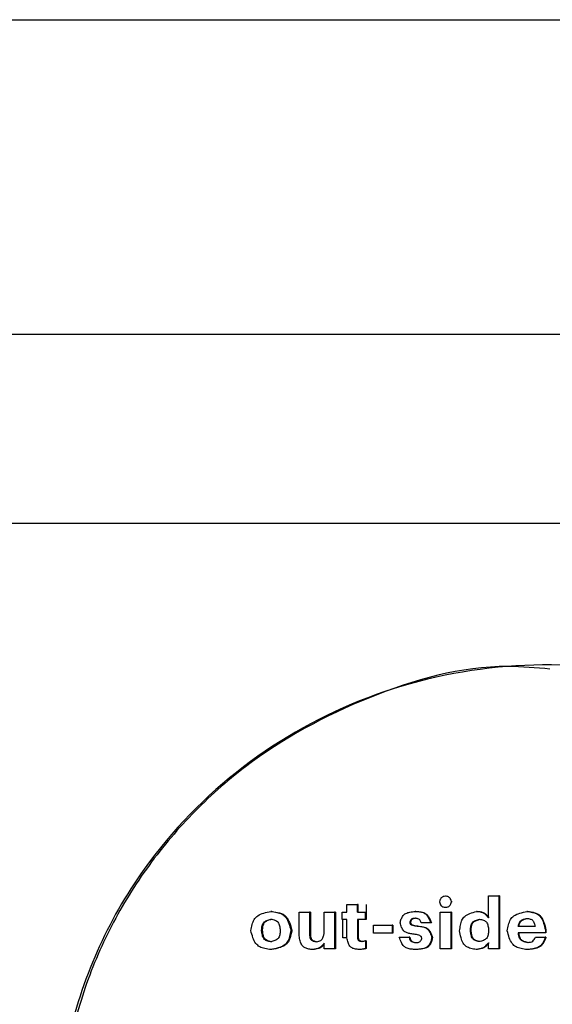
# Model space of a CAD drawing. Header units: millimetres. Extents: x -235 to 665, y -472 to 1260.
# Tile 8 of 18: x 182 to 199, y -436 to -405. Entities that reach past the tile are written whole.
import ezdxf

# ---------------------------------------------------------------- set-up
doc = ezdxf.new("R2010")
doc.units = ezdxf.units.MM

msp = doc.modelspace()

# ---------------------------------------------------------------- linework, layer by layer
at = {"color": 8, "linetype": 'Continuous', "lineweight": 25}
for p, q in [((-235.34, -405.023), (664.66, -405.023)), ((642.66, -421.023), (-213.34, -421.023))]:
    msp.add_line(p, q, dxfattribs=at)
at = {"color": 7, "linetype": 'Continuous', "lineweight": 25}
for p, q in [((654.66, -415.023), (-225.34, -415.023)), ((195.872, -432.854), (195.85, -432.854)), ((197.212, -433.535), (197.212, -432.836)), ((197.212, -432.836), (197.544, -432.836)), ((197.544, -432.836), (197.544, -434.522)), ((197.564, -432.836), (197.544, -432.836)), ((197.564, -432.836), (197.564, -434.522)), ((192.722, -433.362), (192.722, -433.111)), ((192.722, -433.111), (193.054, -433.111)), ((193.054, -433.362), (193.054, -433.111)), ((193.079, -433.111), (193.054, -433.111)), ((193.079, -433.362), (193.079, -433.111)), ((193.332, -433.111), (193.332, -433.362)), ((195.853, -433.204), (195.875, -433.204)), ((196.064, -433.029), (196.042, -433.029)), ((190.34, -433.335), (190.311, -433.335)), ((191.206, -434.109), (191.206, -433.362)), ((191.206, -433.362), (191.537, -433.362)), ((191.537, -433.362), (191.537, -434.065)), ((191.564, -433.362), (191.537, -433.362)), ((191.564, -433.362), (191.564, -434.065)), ((191.998, -434.042), (191.998, -433.362)), ((191.998, -433.362), (192.33, -433.362)), ((192.33, -433.362), (192.33, -434.522)), ((192.356, -433.362), (192.33, -433.362)), ((192.356, -433.362), (192.356, -434.522)), ((192.568, -433.59), (192.568, -433.362)), ((192.568, -433.362), (192.722, -433.362)), ((192.645, -433.59), (192.568, -433.59)), ((192.594, -434.178), (192.594, -433.59)), ((192.722, -434.178), (192.722, -433.59)), ((193.054, -433.362), (193.307, -433.362)), ((193.054, -433.59), (193.054, -434.149)), ((193.307, -433.59), (193.054, -433.59)), ((193.079, -433.59), (193.079, -434.149)), ((193.307, -433.362), (193.307, -433.59)), ((193.307, -433.362), (193.332, -433.362)), ((193.332, -433.59), (193.307, -433.59)), ((193.332, -433.362), (193.332, -433.59)), ((194.909, -433.335), (194.886, -433.335)), ((195.687, -434.522), (195.687, -433.362)), ((195.687, -433.362), (196.019, -433.362)), ((196.019, -433.362), (196.019, -434.522)), ((196.041, -433.362), (196.019, -433.362)), ((196.041, -433.362), (196.041, -434.522)), ((196.853, -433.335), (196.832, -433.335)), ((198.453, -433.335), (198.434, -433.335)), ((193.564, -434.025), (193.564, -433.77)), ((193.564, -433.77), (194.154, -433.77)), ((194.154, -433.77), (194.154, -434.025)), ((194.178, -433.77), (194.154, -433.77)), ((194.178, -433.77), (194.178, -434.025)), ((194.741, -433.674), (194.718, -433.674)), ((194.974, -433.801), (194.951, -433.801)), ((195.384, -433.694), (195.077, -433.694)), ((190.016, -433.947), (190.016, -433.929)), ((190.045, -433.929), (190.016, -433.929)), ((190.045, -433.947), (190.016, -433.947)), ((190.045, -433.947), (190.045, -433.929)), ((190.606, -433.934), (190.606, -433.949)), ((190.974, -433.937), (190.947, -433.937)), ((190.972, -433.929), (190.974, -433.937)), ((190.972, -433.947), (190.974, -433.937)), ((191.564, -434.065), (191.537, -434.065)), ((193.079, -434.149), (193.054, -434.149)), ((194.154, -434.025), (193.564, -434.025)), ((194.178, -434.025), (194.154, -434.025)), ((194.386, -434.158), (194.697, -434.158)), ((194.72, -434.158), (194.697, -434.158)), ((195.441, -434.164), (195.418, -434.164)), ((196.643, -433.952), (196.643, -433.934)), ((196.664, -433.934), (196.643, -433.934)), ((196.664, -433.952), (196.643, -433.952)), ((196.664, -433.952), (196.664, -433.934)), ((197.221, -433.929), (197.221, -433.947)), ((199.022, -434.014), (198.153, -434.014)), ((198.704, -434.156), (199.02, -434.156)), ((199.038, -434.156), (199.02, -434.156)), ((199.022, -433.925), (199.022, -434.014)), ((199.04, -433.925), (199.022, -433.925)), ((199.04, -434.014), (199.022, -434.014)), ((199.04, -433.925), (199.04, -434.014)), ((191.998, -434.522), (191.998, -434.34)), ((192.33, -434.522), (191.998, -434.522)), ((192.356, -434.522), (192.33, -434.522)), ((193.314, -434.264), (193.314, -434.513)), ((193.339, -434.264), (193.314, -434.264)), ((193.339, -434.513), (193.314, -434.513)), ((193.339, -434.264), (193.339, -434.513)), ((196.019, -434.522), (195.687, -434.522)), ((196.041, -434.522), (196.019, -434.522)), ((197.212, -434.522), (197.212, -434.329)), ((197.544, -434.522), (197.212, -434.522)), ((197.564, -434.522), (197.544, -434.522)), ((190.337, -434.546), (190.309, -434.546)), ((191.643, -434.546), (191.616, -434.546)), ((193.137, -434.544), (193.111, -434.544)), ((194.934, -434.546), (194.911, -434.546)), ((196.846, -434.546), (196.825, -434.546)), ((198.462, -434.546), (198.443, -434.546))]:
    msp.add_line(p, q, dxfattribs=at)
at = {"color": 7, "linetype": 'Continuous', "lineweight": 25, "flags": 128}
msp.add_lwpolyline([(195.406, -433.694), (195.394, -433.694), (195.384, -433.694)], dxfattribs=at)
at = {"color": 7, "linetype": 'Continuous', "lineweight": 25}
for points, knots in [([(210.223, -430.026), (209.662, -429.517), (208.54, -428.5), (206.598, -427.306), (204.517, -426.388), (201.599, -425.579), (197.783, -425.348), (193.312, -426.344), (189.307, -428.569), (186.459, -431.493), (184.699, -434.567), (183.763, -437.463), (183.444, -440.488), (183.755, -443.515), (184.684, -446.413), (186.436, -449.491), (189.275, -452.424), (193.276, -454.658), (197.743, -455.666), (201.56, -455.446), (204.481, -454.644), (206.563, -453.731), (208.508, -452.542), (209.633, -451.528), (210.196, -451.021)], [0, 0, 0, 0, 0.031296, 0.062593, 0.09389, 0.125189, 0.187632, 0.250072, 0.312501, 0.374924, 0.416626, 0.458307, 0.500001, 0.541694, 0.58337, 0.625079, 0.687501, 0.74993, 0.81237, 0.874814, 0.906112, 0.937409, 0.968705, 1, 1, 1, 1]), ([(199.166, -425.64), (198.724, -425.601), (196.779, -425.429), (193.36, -426.404), (190.026, -428.195), (187.771, -430.214), (186.312, -431.955), (185.135, -433.901), (184.271, -436.005), (183.742, -438.219), (183.563, -440.489), (183.736, -442.759), (184.259, -444.974), (185.118, -447.081), (186.678, -449.671), (189.334, -452.439), (193.322, -454.6), (196.762, -455.585), (198.73, -455.414), (199.194, -455.373)], [0, 0, 0, 0, 0.027724, 0.121832, 0.215964, 0.263177, 0.310405, 0.357646, 0.404901, 0.452164, 0.499433, 0.546702, 0.593967, 0.641221, 0.688462, 0.782647, 0.87678, 0.970887, 1, 1, 1, 1]), ([(196.042, -433.029), (196.036, -433.005), (196.024, -432.96), (195.995, -432.908), (195.958, -432.879), (195.914, -432.859), (195.852, -432.85), (195.79, -432.859), (195.746, -432.879), (195.719, -432.899), (195.698, -432.927), (195.677, -432.969), (195.668, -433.005), (195.662, -433.029)], [0, 0, 0, 0, 0.128184, 0.24736, 0.303414, 0.369689, 0.499681, 0.629716, 0.690414, 0.752006, 0.805125, 0.871777, 1, 1, 1, 1]), ([(195.662, -433.029), (195.668, -433.052), (195.679, -433.098), (195.708, -433.15), (195.745, -433.178), (195.789, -433.198), (195.852, -433.208), (195.913, -433.199), (195.957, -433.179), (195.984, -433.159), (196.005, -433.131), (196.026, -433.089), (196.036, -433.053), (196.042, -433.029)], [0, 0, 0, 0, 0.128178, 0.247376, 0.303408, 0.369677, 0.49971, 0.629699, 0.690382, 0.75201, 0.805132, 0.87181, 1, 1, 1, 1]), ([(189.674, -433.946), (189.686, -433.882), (189.71, -433.76), (189.768, -433.59), (189.898, -433.453), (190.09, -433.381), (190.235, -433.351), (190.311, -433.335)], [0, 0, 0, 0, 0.202459, 0.380556, 0.544238, 0.760907, 1, 1, 1, 1]), ([(190.016, -433.929), (190.02, -433.884), (190.025, -433.818), (190.05, -433.736), (190.08, -433.686), (190.126, -433.648), (190.202, -433.609), (190.267, -433.591), (190.311, -433.579)], [0, 0, 0, 0, 0.263821, 0.389646, 0.497416, 0.603442, 0.733572, 1, 1, 1, 1]), ([(190.045, -433.929), (190.049, -433.893), (190.054, -433.827), (190.075, -433.736), (190.13, -433.658), (190.226, -433.612), (190.3, -433.59), (190.34, -433.579)], [0, 0, 0, 0, 0.215005, 0.388386, 0.546632, 0.754576, 1, 1, 1, 1]), ([(190.311, -433.335), (190.375, -433.344), (190.495, -433.362), (190.665, -433.412), (190.807, -433.533), (190.888, -433.72), (190.926, -433.862), (190.947, -433.937)], [0, 0, 0, 0, 0.2003308, 0.3790317, 0.5422812, 0.7589883, 1, 1, 1, 1]), ([(190.311, -433.579), (190.355, -433.588), (190.419, -433.601), (190.495, -433.637), (190.538, -433.679), (190.566, -433.733), (190.591, -433.818), (190.6, -433.887), (190.606, -433.934)], [0, 0, 0, 0, 0.259588, 0.37617, 0.488147, 0.595368, 0.728541, 1, 1, 1, 1]), ([(190.34, -433.335), (190.422, -433.347), (190.545, -433.364), (190.694, -433.42), (190.783, -433.485), (190.849, -433.576), (190.918, -433.723), (190.95, -433.847), (190.972, -433.929)], [0, 0, 0, 0, 0.260874, 0.385747, 0.493918, 0.602741, 0.733057, 1, 1, 1, 1]), ([(192.722, -433.59), (192.708, -433.59), (192.682, -433.59), (192.656, -433.59), (192.645, -433.59)], [0, 0, 0, 0, 0.560058, 1, 1, 1, 1]), ([(194.409, -433.696), (194.422, -433.655), (194.445, -433.576), (194.497, -433.466), (194.596, -433.388), (194.731, -433.352), (194.832, -433.341), (194.886, -433.335)], [0, 0, 0, 0, 0.197856, 0.375529, 0.539064, 0.752449, 1, 1, 1, 1]), ([(194.888, -433.554), (194.872, -433.555), (194.842, -433.557), (194.8, -433.565), (194.763, -433.585), (194.737, -433.625), (194.725, -433.657), (194.718, -433.674)], [0, 0, 0, 0, 0.215558, 0.391393, 0.552808, 0.758461, 1, 1, 1, 1]), ([(194.911, -433.554), (194.891, -433.555), (194.861, -433.557), (194.824, -433.566), (194.8, -433.577), (194.78, -433.595), (194.759, -433.628), (194.749, -433.656), (194.741, -433.674)], [0, 0, 0, 0, 0.264746, 0.392897, 0.502374, 0.608792, 0.737617, 1, 1, 1, 1]), ([(194.886, -433.335), (194.934, -433.337), (195.02, -433.341), (195.142, -433.364), (195.248, -433.431), (195.323, -433.55), (195.363, -433.644), (195.384, -433.694)], [0, 0, 0, 0, 0.213408, 0.385747, 0.545967, 0.755849, 1, 1, 1, 1]), ([(195.077, -433.694), (195.072, -433.677), (195.062, -433.646), (195.04, -433.604), (195.002, -433.574), (194.949, -433.561), (194.909, -433.557), (194.888, -433.554)], [0, 0, 0, 0, 0.21067, 0.378481, 0.540692, 0.752736, 1, 1, 1, 1]), ([(194.909, -433.335), (194.968, -433.337), (195.055, -433.34), (195.164, -433.368), (195.233, -433.404), (195.288, -433.461), (195.349, -433.557), (195.383, -433.639), (195.406, -433.694)], [0, 0, 0, 0, 0.261238, 0.386902, 0.496016, 0.603772, 0.73483, 1, 1, 1, 1]), ([(196.3, -433.951), (196.308, -433.89), (196.322, -433.774), (196.362, -433.613), (196.464, -433.472), (196.634, -433.391), (196.764, -433.354), (196.832, -433.335)], [0, 0, 0, 0, 0.20331, 0.38982, 0.548632, 0.762995, 1, 1, 1, 1]), ([(196.643, -433.934), (196.645, -433.888), (196.65, -433.822), (196.672, -433.739), (196.701, -433.688), (196.747, -433.65), (196.824, -433.611), (196.889, -433.593), (196.933, -433.581)], [0, 0, 0, 0, 0.264899, 0.39095, 0.498287, 0.603686, 0.733323, 1, 1, 1, 1]), ([(196.664, -433.934), (196.666, -433.897), (196.671, -433.831), (196.69, -433.739), (196.743, -433.66), (196.84, -433.613), (196.914, -433.592), (196.954, -433.581)], [0, 0, 0, 0, 0.215976, 0.38975, 0.547192, 0.754286, 1, 1, 1, 1]), ([(196.832, -433.335), (196.884, -433.339), (196.967, -433.344), (197.075, -433.389), (197.147, -433.456), (197.189, -433.507), (197.212, -433.535)], [0, 0, 0, 0, 0.350495, 0.551485, 0.763838, 1, 1, 1, 1]), ([(196.853, -433.335), (196.891, -433.338), (196.965, -433.343), (197.112, -433.385), (197.184, -433.475), (197.232, -433.535)], [0, 0, 0, 0, 0.257235, 0.50047, 1, 1, 1, 1]), ([(196.933, -433.581), (196.976, -433.589), (197.039, -433.601), (197.115, -433.636), (197.156, -433.677), (197.184, -433.73), (197.208, -433.815), (197.216, -433.883), (197.221, -433.929)], [0, 0, 0, 0, 0.259527, 0.376125, 0.486667, 0.593633, 0.727114, 1, 1, 1, 1]), ([(197.812, -433.949), (197.824, -433.884), (197.847, -433.764), (197.902, -433.595), (198.027, -433.457), (198.217, -433.383), (198.36, -433.352), (198.434, -433.335)], [0, 0, 0, 0, 0.202699, 0.381218, 0.545024, 0.761325, 1, 1, 1, 1]), ([(198.158, -433.816), (198.167, -433.782), (198.18, -433.73), (198.21, -433.668), (198.253, -433.617), (198.332, -433.58), (198.399, -433.565), (198.434, -433.557)], [0, 0, 0, 0, 0.260294, 0.386085, 0.496491, 0.735568, 1, 1, 1, 1]), ([(198.177, -433.816), (198.184, -433.788), (198.198, -433.737), (198.227, -433.667), (198.28, -433.611), (198.36, -433.578), (198.421, -433.564), (198.453, -433.557)], [0, 0, 0, 0, 0.21163, 0.384349, 0.545678, 0.756866, 1, 1, 1, 1]), ([(198.434, -433.335), (198.495, -433.343), (198.61, -433.359), (198.773, -433.407), (198.902, -433.531), (198.973, -433.714), (199.005, -433.852), (199.022, -433.925)], [0, 0, 0, 0, 0.200124, 0.376387, 0.539003, 0.757725, 1, 1, 1, 1]), ([(198.434, -433.557), (198.47, -433.561), (198.522, -433.568), (198.586, -433.592), (198.623, -433.621), (198.65, -433.661), (198.677, -433.726), (198.689, -433.78), (198.697, -433.816)], [0, 0, 0, 0, 0.260864, 0.382776, 0.49103, 0.59782, 0.730311, 1, 1, 1, 1]), ([(198.453, -433.335), (198.533, -433.345), (198.649, -433.361), (198.792, -433.415), (198.906, -433.509), (198.987, -433.691), (199.022, -433.844), (199.04, -433.925)], [0, 0, 0, 0, 0.259727, 0.377674, 0.489701, 0.72927, 1, 1, 1, 1]), ([(194.854, -434.058), (194.808, -434.053), (194.726, -434.043), (194.612, -434.015), (194.512, -433.952), (194.45, -433.835), (194.424, -433.745), (194.409, -433.696)], [0, 0, 0, 0, 0.2170674, 0.3929491, 0.5528054, 0.7581879, 1, 1, 1, 1]), ([(194.718, -433.674), (194.719, -433.683), (194.721, -433.699), (194.728, -433.722), (194.755, -433.752), (194.83, -433.787), (194.903, -433.795), (194.951, -433.801)], [0, 0, 0, 0, 0.0936275, 0.1646965, 0.2478946, 0.5011267, 1, 1, 1, 1]), ([(194.741, -433.674), (194.742, -433.687), (194.744, -433.705), (194.755, -433.726), (194.78, -433.753), (194.854, -433.787), (194.926, -433.795), (194.974, -433.801)], [0, 0, 0, 0, 0.126492, 0.184464, 0.248089, 0.501313, 1, 1, 1, 1]), ([(194.951, -433.801), (194.997, -433.805), (195.082, -433.814), (195.199, -433.841), (195.302, -433.905), (195.369, -434.023), (195.401, -434.115), (195.418, -434.164)], [0, 0, 0, 0, 0.215662, 0.390758, 0.550847, 0.757881, 1, 1, 1, 1]), ([(194.974, -433.801), (195.031, -433.806), (195.116, -433.814), (195.221, -433.844), (195.288, -433.88), (195.34, -433.935), (195.395, -434.029), (195.422, -434.11), (195.441, -434.164)], [0, 0, 0, 0, 0.264056, 0.391846, 0.50116, 0.607882, 0.737102, 1, 1, 1, 1]), ([(198.697, -433.816), (198.596, -433.816), (198.417, -433.816), (198.237, -433.816), (198.158, -433.816)], [0, 0, 0, 0, 0.560028, 1, 1, 1, 1]), ([(190.309, -434.546), (190.245, -434.537), (190.125, -434.519), (189.955, -434.47), (189.814, -434.349), (189.732, -434.163), (189.694, -434.021), (189.674, -433.946)], [0, 0, 0, 0, 0.20025, 0.378964, 0.542255, 0.759034, 1, 1, 1, 1]), ([(190.311, -434.302), (190.267, -434.293), (190.203, -434.28), (190.126, -434.244), (190.084, -434.202), (190.056, -434.148), (190.031, -434.063), (190.022, -433.994), (190.016, -433.947)], [0, 0, 0, 0, 0.259776, 0.376359, 0.488163, 0.595241, 0.728393, 1, 1, 1, 1]), ([(190.34, -434.302), (190.304, -434.294), (190.241, -434.281), (190.153, -434.247), (190.091, -434.174), (190.061, -434.069), (190.051, -433.99), (190.045, -433.947)], [0, 0, 0, 0, 0.211852, 0.375096, 0.536576, 0.749586, 1, 1, 1, 1]), ([(190.947, -433.937), (190.934, -434.001), (190.91, -434.123), (190.852, -434.293), (190.723, -434.43), (190.53, -434.501), (190.385, -434.53), (190.309, -434.546)], [0, 0, 0, 0, 0.20254, 0.380878, 0.54416, 0.760766, 1, 1, 1, 1]), ([(190.606, -433.949), (190.602, -433.994), (190.597, -434.061), (190.573, -434.143), (190.543, -434.193), (190.497, -434.231), (190.42, -434.271), (190.355, -434.289), (190.311, -434.302)], [0, 0, 0, 0, 0.263573, 0.389258, 0.497219, 0.603399, 0.733527, 1, 1, 1, 1]), ([(190.972, -433.947), (190.956, -434.03), (190.933, -434.15), (190.87, -434.297), (190.798, -434.383), (190.701, -434.445), (190.548, -434.504), (190.422, -434.529), (190.337, -434.546)], [0, 0, 0, 0, 0.260393, 0.379581, 0.492525, 0.601467, 0.732056, 1, 1, 1, 1]), ([(191.616, -434.546), (191.571, -434.539), (191.488, -434.527), (191.371, -434.491), (191.281, -434.4), (191.235, -434.266), (191.216, -434.164), (191.206, -434.109)], [0, 0, 0, 0, 0.200512, 0.376256, 0.537048, 0.749802, 1, 1, 1, 1]), ([(191.537, -434.065), (191.539, -434.09), (191.542, -434.136), (191.557, -434.2), (191.597, -434.252), (191.666, -434.28), (191.718, -434.291), (191.747, -434.298)], [0, 0, 0, 0, 0.216225, 0.388072, 0.54293, 0.751306, 1, 1, 1, 1]), ([(191.564, -434.065), (191.566, -434.108), (191.569, -434.165), (191.603, -434.229), (191.65, -434.266), (191.711, -434.284), (191.757, -434.294), (191.774, -434.298)], [0, 0, 0, 0, 0.358784, 0.476703, 0.595419, 0.857703, 1, 1, 1, 1]), ([(191.747, -434.298), (191.775, -434.293), (191.825, -434.286), (191.894, -434.264), (191.948, -434.213), (191.978, -434.134), (191.991, -434.075), (191.998, -434.042)], [0, 0, 0, 0, 0.2121566, 0.3802577, 0.5391074, 0.7514473, 1, 1, 1, 1]), ([(193.111, -434.544), (193.072, -434.54), (192.995, -434.532), (192.887, -434.506), (192.798, -434.433), (192.752, -434.316), (192.732, -434.226), (192.722, -434.178)], [0, 0, 0, 0, 0.200374, 0.386373, 0.542337, 0.751695, 1, 1, 1, 1]), ([(193.054, -434.149), (193.056, -434.164), (193.059, -434.192), (193.069, -434.23), (193.095, -434.261), (193.138, -434.277), (193.17, -434.283), (193.187, -434.286)], [0, 0, 0, 0, 0.2152732, 0.3876512, 0.5418391, 0.7512515, 1, 1, 1, 1]), ([(193.079, -434.149), (193.081, -434.168), (193.084, -434.196), (193.096, -434.23), (193.11, -434.25), (193.131, -434.264), (193.165, -434.277), (193.193, -434.283), (193.213, -434.286)], [0, 0, 0, 0, 0.263922, 0.387838, 0.494193, 0.599494, 0.730312, 1, 1, 1, 1]), ([(194.911, -434.546), (194.863, -434.543), (194.77, -434.538), (194.639, -434.515), (194.52, -434.444), (194.444, -434.314), (194.406, -434.212), (194.386, -434.158)], [0, 0, 0, 0, 0.200487, 0.389959, 0.549092, 0.756636, 1, 1, 1, 1]), ([(194.697, -434.158), (194.702, -434.178), (194.711, -434.214), (194.734, -434.264), (194.778, -434.298), (194.839, -434.314), (194.884, -434.319), (194.909, -434.322)], [0, 0, 0, 0, 0.2107228, 0.375934, 0.5357331, 0.7497833, 1, 1, 1, 1]), ([(194.72, -434.158), (194.727, -434.183), (194.735, -434.22), (194.759, -434.262), (194.794, -434.295), (194.855, -434.313), (194.905, -434.319), (194.932, -434.322)], [0, 0, 0, 0, 0.258693, 0.377869, 0.487513, 0.728187, 1, 1, 1, 1]), ([(195.098, -434.195), (195.097, -434.186), (195.094, -434.169), (195.087, -434.145), (195.059, -434.112), (194.98, -434.074), (194.904, -434.064), (194.854, -434.058)], [0, 0, 0, 0, 0.093654, 0.165591, 0.248015, 0.501271, 1, 1, 1, 1]), ([(194.909, -434.322), (194.927, -434.322), (194.961, -434.321), (195.007, -434.315), (195.049, -434.294), (195.078, -434.249), (195.091, -434.214), (195.098, -434.195)], [0, 0, 0, 0, 0.217607, 0.394227, 0.554747, 0.758141, 1, 1, 1, 1]), ([(195.418, -434.164), (195.407, -434.21), (195.387, -434.296), (195.335, -434.415), (195.227, -434.497), (195.08, -434.531), (194.971, -434.541), (194.911, -434.546)], [0, 0, 0, 0, 0.19803, 0.373265, 0.534355, 0.748666, 1, 1, 1, 1]), ([(195.441, -434.164), (195.427, -434.224), (195.406, -434.311), (195.351, -434.414), (195.267, -434.49), (195.12, -434.53), (194.999, -434.541), (194.934, -434.546)], [0, 0, 0, 0, 0.258623, 0.375037, 0.48606, 0.726638, 1, 1, 1, 1]), ([(196.825, -434.546), (196.768, -434.535), (196.66, -434.515), (196.509, -434.46), (196.396, -434.336), (196.337, -434.158), (196.313, -434.024), (196.3, -433.951)], [0, 0, 0, 0, 0.198892, 0.373788, 0.535377, 0.74779, 1, 1, 1, 1]), ([(196.924, -434.295), (196.882, -434.287), (196.821, -434.275), (196.747, -434.239), (196.692, -434.182), (196.659, -434.08), (196.648, -433.996), (196.643, -433.952)], [0, 0, 0, 0, 0.258555, 0.375078, 0.486279, 0.727027, 1, 1, 1, 1]), ([(196.945, -434.295), (196.911, -434.288), (196.85, -434.276), (196.766, -434.242), (196.708, -434.17), (196.679, -434.069), (196.669, -433.993), (196.664, -433.952)], [0, 0, 0, 0, 0.210679, 0.373301, 0.53434, 0.748583, 1, 1, 1, 1]), ([(197.221, -433.947), (197.217, -433.992), (197.211, -434.059), (197.187, -434.141), (197.157, -434.192), (197.111, -434.229), (197.033, -434.267), (196.968, -434.284), (196.924, -434.295)], [0, 0, 0, 0, 0.264834, 0.391098, 0.498759, 0.604341, 0.733846, 1, 1, 1, 1]), ([(198.443, -434.546), (198.38, -434.537), (198.26, -434.521), (198.089, -434.473), (197.949, -434.353), (197.869, -434.166), (197.832, -434.023), (197.812, -433.949)], [0, 0, 0, 0, 0.2006711, 0.3786043, 0.5417558, 0.7583354, 1, 1, 1, 1]), ([(198.153, -434.014), (198.159, -434.047), (198.168, -434.107), (198.195, -434.19), (198.253, -434.256), (198.345, -434.293), (198.415, -434.309), (198.453, -434.318)], [0, 0, 0, 0, 0.213338, 0.384861, 0.543978, 0.753592, 1, 1, 1, 1]), ([(198.172, -434.014), (198.179, -434.055), (198.188, -434.115), (198.217, -434.189), (198.249, -434.232), (198.295, -434.264), (198.369, -434.295), (198.43, -434.308), (198.472, -434.318)], [0, 0, 0, 0, 0.262045, 0.38648, 0.494688, 0.601445, 0.732766, 1, 1, 1, 1]), ([(199.02, -434.156), (199.002, -434.202), (198.968, -434.29), (198.897, -434.41), (198.777, -434.492), (198.621, -434.529), (198.505, -434.54), (198.443, -434.546)], [0, 0, 0, 0, 0.195989, 0.373315, 0.539466, 0.75364, 1, 1, 1, 1]), ([(198.453, -434.318), (198.484, -434.316), (198.544, -434.314), (198.624, -434.284), (198.671, -434.222), (198.692, -434.179), (198.704, -434.156)], [0, 0, 0, 0, 0.29517, 0.551853, 0.759735, 1, 1, 1, 1]), ([(199.038, -434.156), (199.015, -434.216), (198.981, -434.305), (198.91, -434.409), (198.814, -434.484), (198.658, -434.528), (198.53, -434.54), (198.462, -434.546)], [0, 0, 0, 0, 0.256747, 0.375114, 0.489324, 0.731828, 1, 1, 1, 1]), ([(191.998, -434.34), (191.968, -434.383), (191.92, -434.451), (191.818, -434.511), (191.72, -434.534), (191.652, -434.542), (191.616, -434.546)], [0, 0, 0, 0, 0.3419404, 0.5444881, 0.7604542, 1, 1, 1, 1]), ([(191.998, -434.371), (191.976, -434.402), (191.932, -434.464), (191.806, -434.529), (191.705, -434.54), (191.643, -434.546)], [0, 0, 0, 0, 0.271488, 0.543157, 1, 1, 1, 1]), ([(193.314, -434.513), (193.278, -434.522), (193.212, -434.541), (193.143, -434.543), (193.111, -434.544)], [0, 0, 0, 0, 0.542104, 1, 1, 1, 1]), ([(193.339, -434.513), (193.306, -434.522), (193.24, -434.54), (193.171, -434.543), (193.137, -434.544)], [0, 0, 0, 0, 0.499093, 1, 1, 1, 1]), ([(193.187, -434.286), (193.211, -434.286), (193.254, -434.284), (193.295, -434.27), (193.314, -434.264)], [0, 0, 0, 0, 0.5422178, 1, 1, 1, 1]), ([(197.212, -434.329), (197.18, -434.372), (197.13, -434.44), (197.028, -434.503), (196.93, -434.53), (196.861, -434.54), (196.825, -434.546)], [0, 0, 0, 0, 0.343262, 0.546536, 0.762301, 1, 1, 1, 1]), ([(197.232, -434.329), (197.209, -434.36), (197.164, -434.421), (197.041, -434.519), (196.924, -434.535), (196.846, -434.546)], [0, 0, 0, 0, 0.2539795, 0.4954931, 1, 1, 1, 1])]:
    msp.add_open_spline(points, degree=3, knots=knots, dxfattribs=at)
at = {"color": 8, "linetype": 'Continuous', "lineweight": 25}
msp.add_open_spline([(192.722, -434.178), (192.702, -434.178), (192.659, -434.178), (192.616, -434.178), (192.594, -434.178)], degree=3, knots=[0, 0, 0, 0, 0.472027, 1, 1, 1, 1], dxfattribs=at)

doc.saveas('drawing.dxf')
